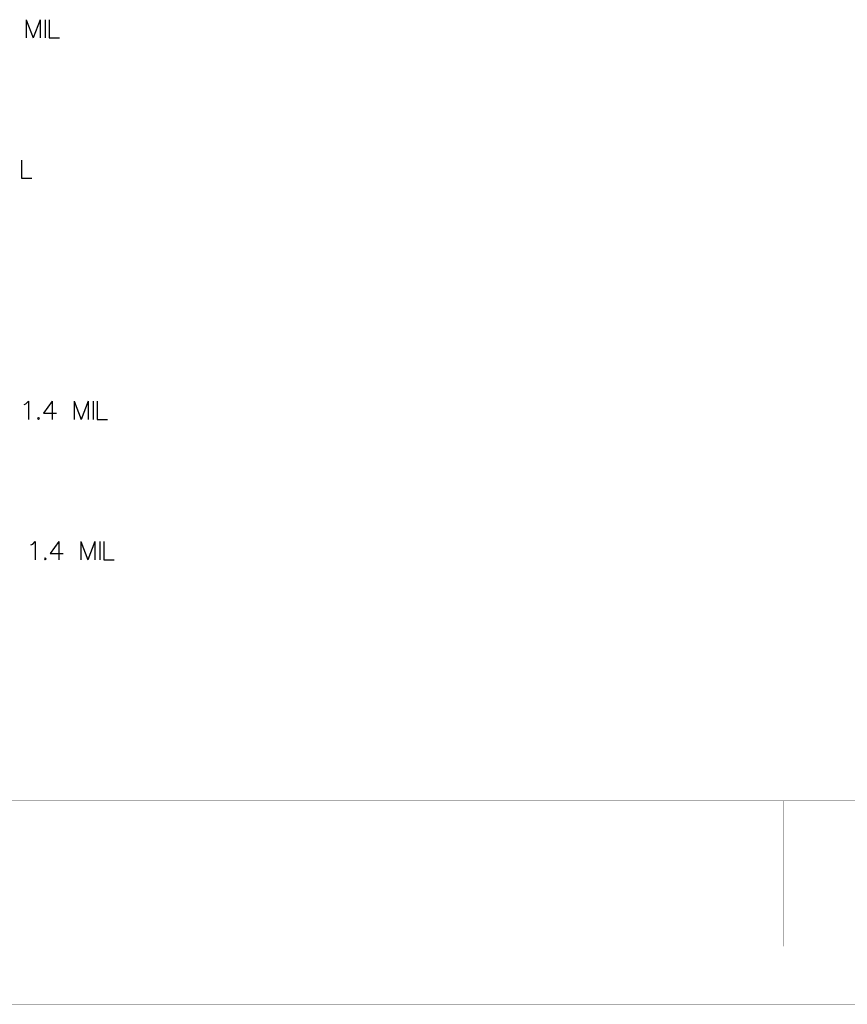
# Model space of a CAD drawing. Header units: millimetres. Extents: x 0 to 559, y 0 to 433.
# Tile 35 of 65: x 208 to 280, y 1 to 87. Entities that reach past the tile are written whole.
import ezdxf

# ---------------------------------------------------------------- set-up
doc = ezdxf.new("R2010")
doc.units = ezdxf.units.MM
doc.layers.add('KeepOutLayer', color=6, linetype='Continuous')
doc.layers.add('Mechanical6', color=56, linetype='Continuous')

msp = doc.modelspace()

# ---------------------------------------------------------------- linework, layer by layer
at = {"layer": 'KeepOutLayer', "const_width": 0.0254}
for points in [[(28.422, 18.745), (414.502, 18.745)], [(28.422, 18.745), (414.502, 18.745)], [(274.802, 6.045), (274.802, 18.745)], [(274.802, 6.045), (274.802, 18.745)], [(0.482, 0.965), (559.282, 0.965)], [(0.482, 0.965), (559.282, 0.965)]]:
    msp.add_lwpolyline(points, dxfattribs=at)
at = {"layer": 'KeepOutLayer', "const_width": 0.0127}
for points in [[(274.796, 18.745, 1), (274.809, 18.745, 1)], [(274.796, 18.745, 1), (274.809, 18.745, 1)], [(274.796, 6.045, 1), (274.809, 6.045, 1)], [(274.796, 6.045, 1), (274.809, 6.045, 1)]]:
    msp.add_lwpolyline(points, format="xyb", close=True, dxfattribs=at)
at = {"layer": 'Mechanical6'}
for p, q in [((208.627, 87.008), (208.627, 85.408)), ((208.627, 87.008), (209.237, 85.408)), ((209.846, 87.008), (209.237, 85.408)), ((209.846, 87.008), (209.846, 85.408)), ((210.303, 87.008), (210.303, 85.408)), ((210.639, 87.008), (210.639, 85.408)), ((210.639, 85.408), (211.553, 85.408)), ((208.208, 74.744), (208.208, 73.145)), ((208.208, 73.145), (209.123, 73.145)), ((208.46, 53.367), (208.612, 53.443)), ((208.612, 53.443), (208.841, 53.672)), ((208.841, 53.672), (208.841, 52.072)), ((210.898, 53.672), (210.136, 52.605)), ((210.898, 53.672), (210.898, 52.072)), ((212.818, 53.672), (212.818, 52.072)), ((212.818, 53.672), (213.427, 52.072)), ((214.036, 53.672), (213.427, 52.072)), ((214.036, 53.672), (214.036, 52.072)), ((214.494, 53.672), (214.494, 52.072)), ((214.829, 53.672), (214.829, 52.072)), ((210.136, 52.605), (211.279, 52.605)), ((209.709, 52.224), (209.633, 52.148)), ((209.633, 52.148), (209.709, 52.072)), ((209.785, 52.148), (209.709, 52.224)), ((209.709, 52.072), (209.785, 52.148)), ((214.829, 52.072), (215.743, 52.072)), ((209.199, 41.18), (209.427, 41.409)), ((209.427, 41.409), (209.427, 39.809)), ((211.484, 41.409), (210.722, 40.342)), ((211.484, 41.409), (211.484, 39.809)), ((213.404, 41.409), (213.404, 39.809)), ((213.404, 41.409), (214.014, 39.809)), ((214.623, 41.409), (214.014, 39.809)), ((214.623, 41.409), (214.623, 39.809)), ((215.08, 41.409), (215.08, 39.809)), ((215.415, 41.409), (215.415, 39.809)), ((209.046, 41.104), (209.199, 41.18)), ((210.296, 39.961), (210.22, 39.885)), ((210.22, 39.885), (210.296, 39.809)), ((210.372, 39.885), (210.296, 39.961)), ((210.296, 39.809), (210.372, 39.885)), ((210.722, 40.342), (211.865, 40.342)), ((215.415, 39.809), (216.33, 39.809))]:
    msp.add_line(p, q, dxfattribs=at)

doc.saveas('drawing.dxf')
